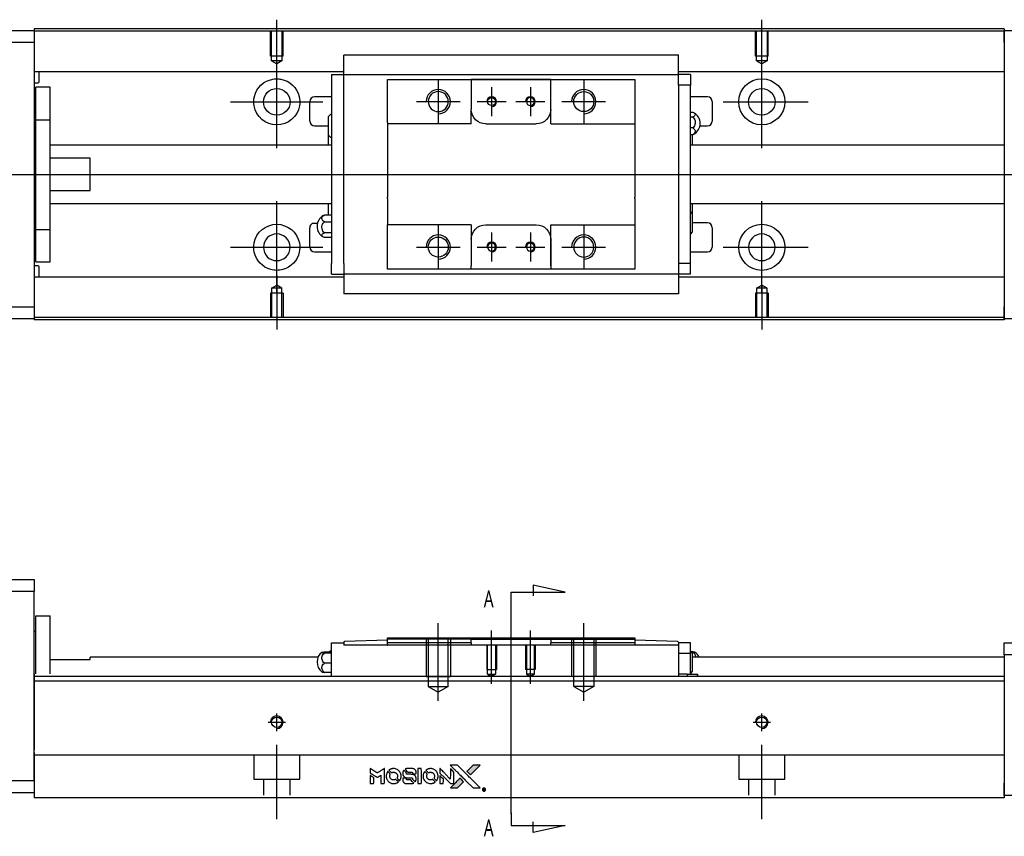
# Model space of a CAD drawing. Header units: millimetres. Extents: x -227 to 3135, y -1502 to 860.
# Tile 12 of 32: x -61 to 142, y -478 to -310. Entities that reach past the tile are written whole.
import ezdxf
from ezdxf.lldxf.tags import DXFTag

# ---------------------------------------------------------------- set-up
doc = ezdxf.new("R2010")
doc.units = ezdxf.units.MM
doc.layers.get('0').update_dxf_attribs({"linetype": 'CONTINUOUS'})
doc.layers.add('2', color=7, linetype='CONTINUOUS')
doc.styles.add('CHN', font='Microsoft JhengHei.ttf')
tags = doc.linetypes.add('DASHED', pattern=[25.72, 12.86, -12.86]).pattern_tags.tags
tags[6:7] = [DXFTag(74, 4), DXFTag(75, 0), DXFTag(340, '0'), DXFTag(46, 0.0), DXFTag(50, 0.0), DXFTag(44, 0.0), DXFTag(45, 0.0)]
tags[4:5] = [DXFTag(74, 4), DXFTag(75, 0), DXFTag(340, '0'), DXFTag(46, 0.0), DXFTag(50, 0.0), DXFTag(44, 0.0), DXFTag(45, 0.0)]

# ---------------------------------------------------------------- blocks, each defined once
blk = doc.blocks.new('MosionX logo(完整正式版)')
h = blk.add_hatch(color=22)
h.dxf.hatch_style = 1
h.paths.add_polyline_path([(-1416, 1831), (-1517, 1831), (-1619, 1831), (-1707, 1742, 0.000288), (-1740, 1709, 0.000479), (-1769, 1680, 0.000013), (-1794, 1654, 0.197177), (-1794, 1654, 0.197497), (-1794, 1653, 0.00004), (-1779, 1638, 0.000834), (-1763, 1622, 0.000506), (-1744, 1603), (-1694, 1552), (-1555, 1692)])
h.paths.add_polyline_path([(-1892, 1355), (-1942, 1405, 0.000476), (-1962, 1424, 0.000789), (-1978, 1441, 0.000035), (-1993, 1455, 0.19758), (-1993, 1456, 0.198396), (-1994, 1455, 0.000019), (-2014, 1435, 0.000582), (-2036, 1413, 0.000351), (-2062, 1387, 0.000108), (-2174, 1275, 0.000692), (-2230, 1218, 0.000077), (-2269, 1179, 0.197527), (-2269, 1178, 0.410181), (-2269, 1177, 0.000493), (-2248, 1177, 0.002424), (-2219, 1177, 0.000529), (-2169, 1177), (-2070, 1177), (-1981, 1266)])
at = {"color": 22}
for points in [[(-4562, 1668), (-4562, 1603), (-4545, 1592, -0.000297), (-4534, 1586, -0.000037), (-4510, 1571, -0.000043), (-4482, 1554, -0.000036), (-4452, 1535, 0.000044), (-4422, 1517, 0.000063), (-4396, 1501, 0.000035), (-4374, 1488, 0.0009), (-4368, 1484), (-4360, 1479), (-4348, 1486, 0.001175), (-4342, 1490, 0.000208), (-4329, 1498, 0.000225), (-4315, 1506, 0.000203), (-4300, 1516, -0.000711), (-4286, 1525, -0.001119), (-4274, 1532, -0.000263), (-4263, 1539, -0.04589), (-4262, 1539, -0.519312), (-4261, 1539, -0.001914), (-4261, 1521, -0.003124), (-4260, 1493, -0.000285), (-4260, 1421), (-4260, 1303), (-4219, 1303, 0.001727), (-4189, 1303, 0.025279), (-4179, 1303, 0.073886), (-4173, 1305, 0.07426), (-4167, 1308, 0.03264), (-4166, 1310, 0.01784), (-4164, 1311, 0.017712), (-4163, 1313, 0.026854), (-4162, 1315), (-4160, 1319), (-4160, 1526), (-4159, 1733), (-4162, 1731, -0.004595), (-4163, 1730, -0.00016), (-4169, 1726, -0.000298), (-4177, 1722, -0.000208), (-4185, 1717, 0.000986), (-4210, 1701, 0.00025), (-4250, 1676, 0.000268), (-4292, 1650, 0.000436), (-4329, 1627, -0.002932), (-4341, 1619, -0.004718), (-4351, 1613, -0.001113), (-4360, 1608, -0.227179), (-4361, 1608, -0.045982), (-4362, 1608, -0.000145), (-4374, 1616, -0.000825), (-4387, 1624, -0.000517), (-4403, 1634, 0.000056), (-4458, 1668, 0.000289), (-4488, 1687, 0.000481), (-4511, 1701, 0.000418), (-4535, 1715), (-4562, 1732)], [(-3917, 1731, 0.024131), (-3935, 1728, 0.022344), (-3954, 1723, 0.021883), (-3972, 1717, 0.020884), (-3990, 1709, 0.010669), (-4000, 1703, 0.010389), (-4011, 1697, 0.010913), (-4020, 1692, 0.022227), (-4026, 1687), (-4029, 1685), (-3996, 1653, 0.002452), (-3984, 1640, 0.003628), (-3972, 1630, 0.001662), (-3963, 1621, 0.070159), (-3960, 1619, 0.047671), (-3958, 1618, 0.018624), (-3956, 1618, 0.017921), (-3953, 1617, 0.018804), (-3950, 1617, 0.018255), (-3946, 1617, 0.041312), (-3943, 1617, 0.037164), (-3939, 1618, 0.012342), (-3935, 1620, -0.015101), (-3924, 1624, -0.035998), (-3916, 1626, -0.033244), (-3907, 1627, -0.011249), (-3894, 1627, -0.004059), (-3883, 1627, -0.019693), (-3877, 1627, -0.027943), (-3872, 1626, -0.014411), (-3866, 1624, -0.033089), (-3851, 1619, -0.033887), (-3838, 1613, -0.034021), (-3825, 1604, -0.033942), (-3814, 1594, -0.02816), (-3804, 1582, -0.035032), (-3796, 1570, -0.035269), (-3790, 1557, -0.029196), (-3785, 1543, -0.037862), (-3782, 1526, -0.043657), (-3782, 1510, -0.043064), (-3784, 1494, -0.035184), (-3790, 1477, 0.033699), (-3792, 1470, 0.052815), (-3793, 1463, 0.059167), (-3793, 1456, 0.058972), (-3791, 1450, 0.059208), (-3788, 1445, 0.021125), (-3783, 1439, 0.008691), (-3773, 1429, 0.000851), (-3749, 1405, 0.001873), (-3736, 1393, 0.013884), (-3730, 1387, 0.022355), (-3726, 1385, 0.341453), (-3725, 1385, 0.073011), (-3722, 1388, 0.004587), (-3714, 1399, 0.00748), (-3707, 1411, 0.016837), (-3702, 1420, 0.028606), (-3692, 1443, 0.031352), (-3685, 1465, 0.031004), (-3681, 1489, 0.0268), (-3680, 1514, 0.026698), (-3681, 1541, 0.03002), (-3686, 1566, 0.030357), (-3693, 1590, 0.028554), (-3703, 1614, 0.062944), (-3732, 1658, 0.062206), (-3772, 1694, 0.062448), (-3819, 1719, 0.064355), (-3870, 1731, 0.017377), (-3880, 1731, 0.008369), (-3893, 1731, 0.008367), (-3907, 1731, 0.01757)], [(-3516, 1731, 0.018538), (-3522, 1730, 0.010695), (-3530, 1729, 0.01068), (-3538, 1727, 0.017678), (-3544, 1725, 0.013849), (-3551, 1722, 0.011814), (-3559, 1719, 0.004513), (-3566, 1716, 0.290035), (-3566, 1715, 0.196418), (-3566, 1714, 0.000124), (-3554, 1702, 0.001477), (-3540, 1688, 0.000898), (-3524, 1671), (-3481, 1629), (-3427, 1628, -0.001471), (-3387, 1628, -0.028714), (-3374, 1627, -0.097073), (-3367, 1625, -0.084199), (-3361, 1620, -0.042698), (-3359, 1616, -0.053912), (-3357, 1612, -0.051004), (-3356, 1608, -0.032967), (-3355, 1602, 0.00807), (-3355, 1600, 0.003023), (-3355, 1596, 0.002994), (-3355, 1592, 0.003629), (-3355, 1588), (-3354, 1579), (-3313, 1579, 0.001618), (-3293, 1579, 0.005206), (-3280, 1579, 0.00535), (-3271, 1579, 0.060675), (-3268, 1580, 0.048484), (-3266, 1581, 0.02389), (-3264, 1582, 0.022812), (-3261, 1584, 0.02462), (-3259, 1586, 0.061781), (-3255, 1591, 0.080179), (-3253, 1596, 0.048561), (-3252, 1604, 0.010021), (-3251, 1619, 0.016602), (-3252, 1638, 0.031409), (-3254, 1653, 0.036474), (-3258, 1666, 0.03439), (-3263, 1679, 0.065928), (-3277, 1699, 0.069066), (-3296, 1715, 0.065697), (-3319, 1725, 0.051559), (-3346, 1731, 0.020904), (-3360, 1731, 0.000451), (-3431, 1731, 0.000419), (-3502, 1732, 0.022759)], [(-3202, 1517), (-3202, 1303), (-3160, 1303), (-3118, 1303), (-3113, 1306, 0.071429), (-3109, 1309, 0.054799), (-3105, 1313, 0.053585), (-3102, 1318, 0.060698), (-3101, 1323, 0.033975), (-3100, 1332, 0.000112), (-3100, 1441, 0.000726), (-3100, 1548, 0.001084), (-3101, 1641), (-3102, 1732), (-3152, 1732), (-3202, 1732)], [(-2860, 1730, 0.023681), (-2878, 1728, 0.022402), (-2896, 1723, 0.021929), (-2914, 1717, 0.020503), (-2931, 1709, 0.013745), (-2941, 1704, 0.009767), (-2952, 1698, 0.009658), (-2962, 1691, 0.027804), (-2968, 1687), (-2971, 1685), (-2939, 1653, 0.002053), (-2924, 1638, 0.006738), (-2914, 1628, 0.007826), (-2907, 1622, 0.063909), (-2903, 1619, 0.061532), (-2897, 1617, 0.068674), (-2891, 1617, 0.052072), (-2885, 1618, 0.019648), (-2875, 1621, -0.018366), (-2864, 1624, -0.0288), (-2854, 1626, -0.029061), (-2844, 1627, -0.019155), (-2832, 1627, -0.053809), (-2807, 1624, -0.058833), (-2784, 1615, -0.058566), (-2764, 1601, -0.052525), (-2746, 1582, -0.044733), (-2737, 1566, -0.040573), (-2729, 1547, -0.041123), (-2725, 1529, -0.04951), (-2725, 1511, -0.017369), (-2725, 1502, -0.024255), (-2727, 1495, -0.023787), (-2729, 1487, -0.015798), (-2732, 1479, 0.010631), (-2734, 1474, 0.033653), (-2735, 1470, 0.037806), (-2736, 1467, 0.016307), (-2736, 1462, 0.068179), (-2734, 1453, 0.095747), (-2731, 1446, 0.033418), (-2722, 1436, 0.002133), (-2695, 1409, 0.001452), (-2680, 1395, 0.012393), (-2673, 1388, 0.020479), (-2668, 1385, 0.344362), (-2667, 1385, 0.074287), (-2663, 1388, 0.005454), (-2656, 1400, 0.008391), (-2649, 1412, 0.017097), (-2643, 1422, 0.027375), (-2635, 1442, 0.02835), (-2628, 1463, 0.027723), (-2624, 1485, 0.023913), (-2623, 1509, 0.027047), (-2623, 1537, 0.031685), (-2627, 1563, 0.032425), (-2634, 1588, 0.031013), (-2644, 1612, 0.037914), (-2661, 1641, 0.040153), (-2682, 1667, 0.039834), (-2707, 1688, 0.036173), (-2736, 1707, 0.040752), (-2765, 1719, 0.035885), (-2796, 1728, 0.035491), (-2828, 1731, 0.037615)], [(-2572, 1669), (-2572, 1604), (-2422, 1453), (-2271, 1303), (-2229, 1303, 0.0008), (-2202, 1303, 0.010795), (-2192, 1303, 0.030495), (-2186, 1304, 0.080372), (-2183, 1305, 0.03816), (-2179, 1308, 0.041799), (-2176, 1310, 0.042486), (-2174, 1314, 0.042078), (-2172, 1317, 0.099276), (-2170, 1322, 0.003302), (-2170, 1343, 0.002586), (-2170, 1380, 0.000204), (-2170, 1477), (-2170, 1633), (-2221, 1683), (-2271, 1733), (-2271, 1583), (-2272, 1433), (-2419, 1582, 0.000253), (-2476, 1639, 0.000412), (-2524, 1687, 0.000041), (-2567, 1730, 0.041338), (-2570, 1732), (-2572, 1734)], [(-2150, 1708, -0.000056), (-2089, 1647, -0.000021), (-2004, 1562, -0.000021), (-1911, 1469, -0.000025), (-1823, 1381), (-1619, 1177), (-1518, 1177), (-1417, 1177), (-1553, 1315, 0.000274), (-1619, 1381, 0.000123), (-1705, 1467, 0.000121), (-1797, 1559, 0.000165), (-1879, 1641), (-2068, 1831), (-2170, 1831), (-2272, 1831)], [(-1707, 1742, 0.000288), (-1740, 1709, 0.000479), (-1769, 1680, 0.000013), (-1794, 1654, 0.197177), (-1794, 1654, 0.197497), (-1794, 1653, 0.00004), (-1779, 1638, 0.000836), (-1763, 1622, 0.000505), (-1744, 1603), (-1694, 1552), (-1555, 1692), (-1416, 1831), (-1517, 1831), (-1619, 1831)], [(-4562, 1417), (-4562, 1303), (-4521, 1303, 0.000842), (-4494, 1303, 0.010591), (-4484, 1303, 0.028995), (-4479, 1303, 0.069543), (-4475, 1305, 0.051063), (-4471, 1307, 0.039932), (-4468, 1310, 0.039414), (-4465, 1314, 0.045845), (-4462, 1318, 0.094811), (-4461, 1322, 0.007124), (-4461, 1333, 0.004713), (-4461, 1352, 0.000534), (-4461, 1395), (-4461, 1469), (-4471, 1475, 0.000828), (-4502, 1494, 0.000879), (-4532, 1513, 0.000048), (-4561, 1530, 0.137596), (-4562, 1531, 0.413028), (-4562, 1530, 0.000016), (-4562, 1497, 0.000623), (-4562, 1460, 0.000374)], [(-4068, 1643, 0.064158), (-4094, 1594, 0.06356), (-4108, 1539, 0.064004), (-4107, 1483, 0.066747), (-4091, 1429, 0.04321), (-4073, 1396, 0.044737), (-4050, 1367, 0.044901), (-4021, 1342, 0.044184), (-3989, 1323, 0.026293), (-3965, 1313, 0.033344), (-3941, 1306, 0.033227), (-3917, 1303, 0.025815), (-3890, 1302, 0.023119), (-3864, 1304, 0.031044), (-3841, 1308, 0.031337), (-3819, 1315, 0.024258), (-3796, 1325, 0.015622), (-3788, 1329, 0.008495), (-3778, 1335, 0.008415), (-3769, 1341, 0.020814), (-3763, 1346), (-3760, 1348), (-3791, 1379, 0.002843), (-3814, 1403, 0.033917), (-3823, 1411, 0.087906), (-3831, 1414, 0.073302), (-3839, 1416, 0.022047), (-3843, 1415, 0.026465), (-3847, 1415, 0.022233), (-3851, 1414, 0.009985), (-3857, 1412, -0.039011), (-3876, 1407, -0.044398), (-3896, 1406, -0.045096), (-3915, 1408, -0.04265), (-3934, 1413, -0.071154), (-3961, 1428, -0.068827), (-3983, 1450, -0.068713), (-3998, 1476, -0.070507), (-4005, 1506, -0.028605), (-4006, 1519, -0.031418), (-4005, 1531, -0.031044), (-4002, 1544, -0.02668), (-3998, 1556, 0.038913), (-3996, 1564, 0.043732), (-3995, 1571, 0.047754), (-3995, 1578, 0.075756), (-3997, 1583, 0.07294), (-3999, 1586, 0.003456), (-4006, 1594, 0.005023), (-4017, 1605, 0.002422), (-4030, 1619, 0.000819), (-4042, 1631, 0.001349), (-4053, 1641, 0.0001), (-4062, 1650, 0.205335), (-4062, 1651, 0.219821), (-4063, 1650, 0.002494), (-4064, 1648, 0.007089), (-4066, 1646, 0.004494)], [(-3615, 1454, 0.065483), (-3620, 1451, 0.053271), (-3625, 1447, 0.052018), (-3628, 1443, 0.0556), (-3631, 1437, 0.036839), (-3632, 1434, 0.026922), (-3632, 1430, 0.016905), (-3633, 1424, 0.004317), (-3633, 1416, 0.016369), (-3632, 1397, 0.029936), (-3630, 1382, 0.03418), (-3627, 1369, 0.031327), (-3621, 1356, 0.046935), (-3612, 1340, 0.054053), (-3600, 1327, 0.053701), (-3585, 1317, 0.045364), (-3568, 1309, 0.032479), (-3552, 1305, 0.03386), (-3537, 1303, 0.013578), (-3512, 1303, 0.001155), (-3450, 1303, 0.000413), (-3396, 1303, 0.005008), (-3375, 1304, 0.013199), (-3364, 1304, 0.033956), (-3355, 1305, 0.013909), (-3347, 1308, 0.010864), (-3337, 1310, 0.010938), (-3329, 1313, 0.028702), (-3323, 1316), (-3318, 1318), (-3362, 1362), (-3405, 1406), (-3455, 1406, -0.001504), (-3477, 1406, -0.00328), (-3493, 1406, -0.001901), (-3506, 1406, -0.061333), (-3510, 1407, -0.063621), (-3514, 1409, -0.048633), (-3518, 1412, -0.046769), (-3522, 1415, -0.047961), (-3525, 1420, -0.02678), (-3526, 1424, -0.050957), (-3527, 1427, -0.029398), (-3528, 1431, -0.00401), (-3528, 1441), (-3529, 1456), (-3569, 1456, 0.001061), (-3593, 1456, 0.009147), (-3604, 1455, 0.020721), (-3611, 1455, 0.051619)], [(-3610, 1675, 0.023289), (-3616, 1665, 0.026845), (-3621, 1655, 0.026047), (-3626, 1644, 0.019751), (-3629, 1631, 0.013249), (-3631, 1624, 0.025169), (-3631, 1618, 0.016532), (-3632, 1611, 0.002937), (-3632, 1598, 0.003317), (-3632, 1586, 0.011808), (-3631, 1578, 0.01777), (-3631, 1572, 0.021476), (-3630, 1567, 0.04325), (-3623, 1544, 0.045753), (-3612, 1523, 0.04649), (-3598, 1505, 0.047672), (-3581, 1490, 0.025315), (-3573, 1485, 0.015208), (-3564, 1480, 0.01512), (-3554, 1476, 0.022488), (-3546, 1473, 0.027857), (-3532, 1469, 0.034138), (-3519, 1467, 0.014286), (-3499, 1467, 0.00124), (-3449, 1467, -0.00103), (-3418, 1467, -0.002552), (-3396, 1466, -0.001594), (-3379, 1466, -0.047676), (-3374, 1466, -0.085307), (-3367, 1463, -0.097789), (-3361, 1457, -0.085947), (-3357, 1450, -0.051339), (-3356, 1440, 0.014634), (-3355, 1436, 0.015028), (-3355, 1433, 0.014927), (-3354, 1430, 0.059415), (-3353, 1429, 0.070595), (-3351, 1425, 0.00028), (-3315, 1389, 0.000111), (-3279, 1352, 0.200239), (-3277, 1352, 0.268906), (-3276, 1352, 0.001866), (-3271, 1361, 0.007532), (-3267, 1370, 0.017818), (-3263, 1376, 0.013256), (-3261, 1383, 0.011636), (-3258, 1391, 0.011528), (-3256, 1399, 0.012303), (-3254, 1407, 0.0423), (-3252, 1419, 0.013657), (-3252, 1437, 0.013857), (-3252, 1455, 0.037428), (-3254, 1468, 0.014927), (-3256, 1477, 0.0122), (-3259, 1486, 0.012518), (-3262, 1494, 0.023062), (-3265, 1501, 0.065961), (-3281, 1525, 0.06055), (-3304, 1545, 0.059676), (-3331, 1559, 0.060497), (-3360, 1567, 0.025683), (-3367, 1567, 0.001528), (-3386, 1567, 0.002124), (-3410, 1568, 0.001173), (-3439, 1568, -0.000809), (-3490, 1568, -0.017164), (-3506, 1568, -0.063931), (-3514, 1570, -0.108429), (-3520, 1573, -0.052941), (-3523, 1577, -0.063675), (-3525, 1582, -0.050562), (-3526, 1587, -0.020337), (-3527, 1595, 0.009897), (-3528, 1599, 0.016482), (-3528, 1603, 0.019019), (-3529, 1606, 0.06043), (-3530, 1608, 0.076267), (-3533, 1613, 0.00054), (-3566, 1646, 0.000307), (-3601, 1680, 0.142594), (-3604, 1681, 0.232419), (-3604, 1681, 0.022995), (-3606, 1680, 0.024627), (-3608, 1678, 0.015407)], [(-3011, 1643, 0.018008), (-3017, 1634, 0.009842), (-3023, 1622, 0.009807), (-3030, 1610, 0.015716), (-3035, 1599, 0.048467), (-3047, 1561, 0.045841), (-3052, 1520, 0.046006), (-3049, 1479, 0.049638), (-3039, 1441, 0.064819), (-3012, 1391, 0.06695), (-2974, 1350, 0.066691), (-2926, 1320, 0.063505), (-2872, 1304, 0.03135), (-2858, 1302, 0.010439), (-2837, 1302, 0.010391), (-2817, 1302, 0.032408), (-2803, 1304, 0.015696), (-2787, 1307, 0.018095), (-2771, 1312, 0.018551), (-2757, 1317, 0.018352), (-2743, 1323, 0.015568), (-2733, 1328, 0.009832), (-2723, 1334, 0.009795), (-2713, 1341, 0.023727), (-2706, 1346), (-2703, 1348), (-2734, 1379, 0.001528), (-2751, 1397, 0.010022), (-2760, 1406, 0.019586), (-2766, 1411, 0.061865), (-2771, 1413, 0.055054), (-2777, 1415, 0.061607), (-2784, 1416, 0.048725), (-2792, 1415, 0.020221), (-2802, 1412, -0.017722), (-2813, 1409, -0.02685), (-2822, 1407, -0.02759), (-2832, 1406, -0.020233), (-2843, 1406, -0.04793), (-2864, 1409, -0.048386), (-2883, 1416, -0.047866), (-2901, 1426, -0.044964), (-2917, 1440, -0.04333), (-2931, 1457, -0.050921), (-2941, 1475, -0.051473), (-2946, 1495, -0.0459), (-2948, 1516, -0.019014), (-2948, 1526, -0.024114), (-2947, 1535, -0.025081), (-2945, 1544, -0.023892), (-2942, 1553, 0.008624), (-2939, 1560, 0.026486), (-2938, 1564, 0.035074), (-2937, 1568, 0.02756), (-2937, 1573, 0.087163), (-2939, 1580, 0.073291), (-2942, 1587, 0.028074), (-2951, 1596, 0.002594), (-2973, 1619), (-3005, 1651)], [(-2572, 1416), (-2572, 1303), (-2530, 1303), (-2488, 1303), (-2483, 1306, 0.03146), (-2480, 1308, 0.026444), (-2478, 1310, 0.026444), (-2476, 1312, 0.031457), (-2475, 1314), (-2472, 1319), (-2471, 1375), (-2471, 1431), (-2521, 1481, 0.000745), (-2540, 1499, 0.001228), (-2556, 1515, 0.000087), (-2571, 1529, 0.195134), (-2571, 1530, 0.412117), (-2572, 1529, 0.000048), (-2572, 1496, 0.00109), (-2572, 1460, 0.000653)], [(-2062, 1387, 0.000108), (-2174, 1275, 0.000692), (-2230, 1218, 0.000077), (-2269, 1179, 0.197527), (-2269, 1178, 0.410182), (-2269, 1177, 0.000493), (-2248, 1177, 0.002424), (-2219, 1177, 0.000529), (-2170, 1177), (-2070, 1177), (-1981, 1266), (-1892, 1355), (-1942, 1405, 0.000476), (-1962, 1424, 0.000789), (-1978, 1441, 0.000035), (-1993, 1455, 0.19758), (-1993, 1456, 0.198396), (-1994, 1455, 0.000019), (-2014, 1435, 0.000582), (-2036, 1413, 0.000351)], [(-1319, 1173, 0.082374), (-1332, 1167, 0.083404), (-1342, 1157, 0.082663), (-1349, 1145, 0.07897), (-1351, 1130, 0.084941), (-1349, 1114, 0.08953), (-1341, 1100, 0.090743), (-1329, 1090, 0.090193), (-1313, 1085, 0.10067), (-1296, 1085, 0.099454), (-1281, 1093, 0.097736), (-1269, 1106, 0.09365), (-1263, 1122, 0.07584), (-1263, 1135, 0.068415), (-1267, 1148, 0.068328), (-1274, 1159, 0.075277), (-1283, 1168, 0.059367), (-1291, 1172, 0.048986), (-1300, 1174, 0.048519), (-1310, 1174, 0.055347)], [(-1325, 1129), (-1325, 1104), (-1322, 1104), (-1319, 1104), (-1319, 1114), (-1319, 1125), (-1313, 1125), (-1306, 1126), (-1302, 1119, -0.003356), (-1300, 1116, -0.002757), (-1298, 1113, -0.002784), (-1296, 1110, -0.007382), (-1295, 1108, 0.019487), (-1294, 1105, 0.098302), (-1293, 1104, 0.116932), (-1291, 1104, 0.032798), (-1289, 1104), (-1285, 1104), (-1288, 1108, 0.005748), (-1289, 1111, 0.002522), (-1291, 1114, 0.002495), (-1293, 1117, 0.00334), (-1295, 1120), (-1299, 1126), (-1296, 1128, 0.066516), (-1292, 1130, 0.085926), (-1290, 1133, 0.082934), (-1289, 1137, 0.05747), (-1289, 1141, 0.023576), (-1289, 1144, 0.043538), (-1289, 1146, 0.050891), (-1290, 1148, 0.049897), (-1291, 1149, 0.067884), (-1295, 1152, 0.077412), (-1298, 1154, 0.049266), (-1304, 1154, 0.012208), (-1313, 1155), (-1325, 1155)], [(-1298, 1147, -0.120545), (-1296, 1144, -0.09136), (-1295, 1141, -0.087576), (-1296, 1137, -0.098026), (-1297, 1134, -0.079907), (-1299, 1133, -0.087697), (-1300, 1132, -0.041371), (-1303, 1132, -0.005557), (-1309, 1132), (-1319, 1131), (-1319, 1140), (-1319, 1149), (-1310, 1149, -0.007471), (-1305, 1149, -0.035301), (-1302, 1148, -0.060486), (-1300, 1148, -0.063546)]]:
    blk.add_lwpolyline(points, format="xyb", close=True, dxfattribs=at)

msp = doc.modelspace()

# ---------------------------------------------------------------- linework, layer by layer
for p, q in [((-7.86, -321), (-7.86, -309.88)), ((92.14, -319), (92.14, -309.88)), ((-7.86, -336.36), (-7.86, -317.31)), ((92.14, -336.36), (92.14, -317.31)), ((25.44, -322.28), (25.44, -331.28)), ((55.44, -322.28), (55.44, -331.28)), ((36.44, -323.78), (36.44, -329.78)), ((44.44, -323.78), (44.44, -329.78)), ((-17.38, -326.83), (1.67, -326.83)), ((20.94, -326.78), (29.94, -326.78)), ((33.44, -326.78), (39.44, -326.78)), ((41.44, -326.78), (47.44, -326.78)), ((50.94, -326.78), (59.94, -326.78)), ((84.19, -326.83), (101.67, -326.83)), ((-121.86, -341.78), (16.57, -341.78)), ((16.57, -341.78), (158.14, -341.78)), ((-7.86, -366.36), (-7.86, -347.31)), ((92.14, -366.36), (92.14, -347.31)), ((-0.48, -351.87), (0.52, -351.87)), ((25.44, -352.28), (25.44, -361.28)), ((55.44, -352.28), (55.44, -361.28)), ((36.44, -353.78), (36.44, -359.78)), ((44.44, -353.78), (44.44, -359.78)), ((-17.38, -356.83), (1.67, -356.83)), ((20.94, -356.78), (29.94, -356.78)), ((33.44, -356.78), (39.44, -356.78)), ((41.44, -356.78), (47.44, -356.78)), ((50.94, -356.78), (59.94, -356.78)), ((84.19, -356.83), (101.67, -356.83)), ((-7.86, -362.66), (-7.86, -373.78)), ((92.14, -364.66), (92.14, -373.78))]:
    msp.add_line(p, q)
at = {"linetype": 'Continuous'}
for p, q in [((-116.86, -312.08), (-57.86, -312.08)), ((24.28, -311.78), (-57.86, -311.78)), ((-57.86, -311.78), (-57.86, -312.08)), ((-57.86, -312.08), (-57.86, -314.58)), ((24.15, -312.28), (-57.86, -312.28)), ((142.14, -312.28), (24.15, -312.28)), ((142.14, -311.78), (24.28, -311.78)), ((142.14, -311.78), (142.14, -312.08)), ((142.14, -314.58), (142.14, -312.08)), ((142.14, -312.08), (153.14, -312.08)), ((-57.86, -314.58), (-116.86, -314.58)), ((-57.86, -314.58), (-57.86, -369.08)), ((142.14, -314.58), (142.14, -369.08)), ((5.94, -317.3), (5.94, -317.17)), ((5.94, -317.17), (5.94, -317.17)), ((74.94, -317.17), (5.94, -317.17)), ((5.94, -320.88), (5.94, -317.3)), ((74.94, -317.17), (74.94, -317.12)), ((74.94, -317.3), (74.94, -317.17)), ((74.94, -320.88), (74.94, -317.3)), ((5.94, -320.61), (-57.86, -320.61)), ((-56.86, -322.69), (-56.86, -320.61)), ((142.14, -320.61), (74.94, -320.61)), ((3.44, -321.21), (3.44, -323.41)), ((3.44, -321.21), (5.94, -321.21)), ((5.94, -321.21), (5.94, -320.88)), ((5.94, -322.21), (5.94, -321.21)), ((5.94, -321.21), (74.94, -321.21)), ((5.94, -323.41), (5.94, -322.21)), ((14.94, -323.21), (14.94, -322.21)), ((32.24, -322.21), (32.24, -322.91)), ((48.64, -322.21), (32.24, -322.21)), ((32.33, -322.21), (48.55, -322.21)), ((48.64, -322.91), (48.64, -322.21)), ((65.94, -322.21), (65.94, -323.21)), ((74.94, -321.21), (74.94, -320.88)), ((77.44, -321.21), (74.94, -321.21)), ((74.94, -322.21), (74.94, -321.21)), ((74.94, -323.41), (74.94, -322.21)), ((77.44, -321.21), (77.44, -323.41)), ((-57.86, -322.89), (-57.06, -322.89)), ((-54.56, -323.83), (-57.56, -323.83)), ((-54.56, -323.83), (-57.56, -323.83)), ((-57.56, -330.52), (-57.56, -323.83)), ((-57.56, -330.52), (-57.56, -323.83)), ((-54.56, -330.52), (-54.56, -323.83)), ((-54.56, -330.52), (-54.56, -323.83)), ((3.44, -323.41), (3.44, -360.15)), ((5.94, -323.89), (5.94, -323.41)), ((5.94, -323.89), (5.94, -323.45)), ((5.94, -359.67), (5.94, -323.89)), ((14.94, -331.08), (14.94, -323.21)), ((32.24, -322.91), (32.24, -328.38)), ((48.64, -331.38), (48.64, -322.91)), ((48.64, -328.38), (48.64, -322.91)), ((65.94, -323.21), (65.94, -331.08)), ((77.44, -323.41), (74.94, -323.41)), ((74.94, -323.41), (74.94, -323.89)), ((74.94, -323.45), (74.94, -323.89)), ((74.94, -323.89), (74.94, -359.67)), ((77.44, -360.15), (77.44, -323.41)), ((-1.06, -330.78), (-1.06, -326.78)), ((3.44, -325.78), (-0.06, -325.78)), ((80.94, -325.78), (77.44, -325.78)), ((81.94, -326.78), (81.94, -330.78)), ((32.24, -331.38), (32.24, -328.38)), ((-57.56, -353.14), (-57.56, -330.52)), ((-57.56, -330.52), (-54.56, -330.52)), ((-57.56, -353.14), (-57.56, -330.52)), ((-54.56, -353.14), (-54.56, -330.52)), ((-54.56, -353.14), (-54.56, -330.52)), ((2.79, -333.7), (2.79, -329.85)), ((77.44, -328.98), (77.9, -328.98)), ((77.44, -329.93), (77.9, -329.93)), ((-57.56, -331.08), (-57.86, -331.08)), ((-57.56, -331.08), (-57.86, -331.08)), ((-0.06, -331.78), (2.79, -331.78)), ((14.94, -331.08), (14.94, -336.78)), ((35.24, -331.38), (45.64, -331.38)), ((48.64, -331.38), (65.94, -331.38)), ((65.94, -331.08), (65.94, -336.78)), ((77.9, -332.22), (77.44, -332.22)), ((79.39, -331.78), (80.94, -331.78)), ((2.79, -335.78), (2.79, -333.7)), ((77.44, -333.58), (77.9, -333.58)), ((77.79, -333.58), (77.79, -335.78)), ((3.44, -335.78), (-54.56, -335.78)), ((14.94, -336.78), (14.94, -337.08)), ((65.94, -336.78), (65.94, -337.08)), ((142.14, -335.78), (77.44, -335.78)), ((-46.36, -338.46), (-54.56, -338.46)), ((-46.36, -345.1), (-46.36, -338.46)), ((14.94, -337.08), (14.94, -346.48)), ((65.94, -337.08), (65.94, -346.48)), ((-54.56, -345.1), (-46.36, -345.1)), ((14.94, -346.78), (14.94, -346.48)), ((14.94, -346.78), (14.94, -352.18)), ((65.94, -346.78), (65.94, -346.48)), ((65.94, -346.78), (65.94, -352.18)), ((-54.56, -347.78), (3.44, -347.78)), ((2.79, -350.21), (2.79, -347.78)), ((77.44, -347.78), (142.14, -347.78)), ((77.79, -347.78), (77.79, -349.86)), ((3.44, -350.21), (1.98, -350.21)), ((77.79, -349.86), (77.79, -353.71)), ((-57.86, -352.58), (-57.56, -352.58)), ((-57.86, -352.58), (-57.56, -352.58)), ((-57.56, -353.14), (-54.56, -353.14)), ((-57.56, -359.83), (-57.56, -353.14)), ((-57.56, -359.83), (-57.56, -353.14)), ((-54.56, -359.83), (-54.56, -353.14)), ((-54.56, -359.83), (-54.56, -353.14)), ((-1.06, -356.78), (-1.06, -352.78)), ((1.98, -351.56), (3.44, -351.56)), ((14.94, -352.48), (14.94, -352.18)), ((32.24, -352.18), (14.94, -352.18)), ((14.94, -360.35), (14.94, -352.48)), ((32.24, -352.18), (32.24, -355.18)), ((35.24, -352.18), (45.64, -352.18)), ((48.64, -360.65), (48.64, -352.18)), ((65.94, -352.18), (65.94, -360.35)), ((80.94, -351.78), (77.79, -351.78)), ((81.94, -352.78), (81.94, -356.78)), ((3.44, -353.86), (1.98, -353.86)), ((3.44, -354.8), (1.98, -354.8)), ((32.24, -355.18), (32.24, -360.65)), ((48.64, -355.18), (48.64, -360.65)), ((-0.06, -357.78), (3.44, -357.78)), ((77.44, -357.78), (80.94, -357.78)), ((-57.06, -360.67), (-57.86, -360.67)), ((-57.56, -359.83), (-54.56, -359.83)), ((-57.56, -359.83), (-54.56, -359.83)), ((-56.86, -362.96), (-56.86, -360.87)), ((3.44, -362.35), (3.44, -360.15)), ((5.94, -360.11), (5.94, -359.67)), ((5.94, -360.15), (5.94, -359.67)), ((5.94, -360.15), (5.94, -361.35)), ((14.94, -361.35), (14.94, -360.35)), ((32.24, -361.35), (32.24, -360.65)), ((48.64, -360.65), (48.64, -361.35)), ((65.94, -360.35), (65.94, -361.35)), ((74.94, -359.67), (74.94, -360.15)), ((74.94, -359.67), (74.94, -360.11)), ((74.94, -360.15), (74.94, -361.35)), ((77.44, -360.15), (74.94, -360.15)), ((77.44, -362.35), (77.44, -360.15)), ((5.94, -362.96), (-57.86, -362.96)), ((3.44, -362.35), (5.94, -362.35)), ((5.94, -361.35), (5.94, -362.35)), ((74.94, -362.35), (5.94, -362.35)), ((5.94, -362.35), (5.94, -366.26)), ((48.64, -361.35), (32.24, -361.35)), ((48.55, -361.35), (32.33, -361.35)), ((65.94, -361.35), (57.29, -361.35)), ((74.94, -361.35), (74.94, -362.35)), ((74.94, -362.35), (74.94, -362.68)), ((77.44, -362.35), (74.94, -362.35)), ((74.94, -362.68), (74.94, -366.26)), ((142.14, -362.96), (74.94, -362.96)), ((5.94, -366.26), (5.94, -366.39)), ((5.94, -366.39), (5.94, -366.44)), ((5.94, -366.39), (74.94, -366.39)), ((74.94, -366.26), (74.94, -366.39)), ((74.94, -366.39), (74.94, -366.44)), ((-116.86, -369.08), (-57.86, -369.08)), ((-57.86, -369.08), (-57.86, -371.58)), ((142.14, -371.58), (142.14, -369.08)), ((9.02, -371.28), (-57.86, -371.28)), ((142.14, -371.28), (9.02, -371.28)), ((-57.86, -371.58), (-116.86, -371.58)), ((-57.86, -371.58), (-57.86, -371.78)), ((8.9, -371.78), (-57.86, -371.78)), ((142.14, -371.78), (8.9, -371.78)), ((142.14, -371.58), (142.14, -371.78)), ((153.14, -371.58), (142.14, -371.58))]:
    msp.add_line(p, q, dxfattribs=at)
at = {"linetype": 'DASHED'}
for p, q in [((-57.86, -312.08), (-57.86, -312.28)), ((-57.86, -312.28), (-57.86, -313.28)), ((142.14, -312.08), (142.14, -312.28)), ((142.14, -312.28), (142.14, -313.28)), ((-57.86, -313.28), (-57.86, -319.61)), ((142.14, -313.28), (142.14, -319.61)), ((-57.86, -319.61), (-57.86, -320.61)), ((-57.86, -320.61), (-57.86, -322.15)), ((142.14, -319.61), (142.14, -320.61)), ((142.14, -320.61), (142.14, -322.15)), ((-57.86, -322.15), (-57.86, -325.71)), ((5.94, -321.31), (5.94, -321.31)), ((74.94, -321.31), (74.94, -321.31)), ((142.14, -322.15), (142.14, -325.71)), ((-57.86, -325.71), (-57.86, -327.63)), ((142.14, -325.71), (142.14, -327.63)), ((-57.86, -327.63), (-57.86, -355.94)), ((142.14, -327.63), (142.14, -331.33)), ((142.14, -352.33), (142.14, -355.94)), ((-57.86, -355.94), (-57.86, -357.85)), ((142.14, -355.94), (142.14, -357.85)), ((-57.86, -357.85), (-57.86, -361.41)), ((142.14, -357.85), (142.14, -361.41)), ((-57.86, -361.41), (-57.86, -362.96)), ((-57.86, -362.96), (-57.86, -363.96)), ((74.94, -362.25), (74.94, -362.25)), ((142.14, -361.41), (142.14, -362.96)), ((142.14, -362.96), (142.14, -363.96)), ((-57.86, -363.96), (-57.86, -370.28)), ((142.14, -363.96), (142.14, -370.28)), ((-57.86, -370.28), (-57.86, -371.28)), ((-57.86, -371.28), (-57.86, -371.58)), ((142.14, -370.28), (142.14, -371.28)), ((142.14, -371.28), (142.14, -371.58))]:
    msp.add_line(p, q, dxfattribs=at)
at = {"linetype": 'DASHED', "ltscale": 0.1}
for p, q in [((-9.16, -317.38), (-9.16, -312.38)), ((-8.93, -318.38), (-8.93, -312.38)), ((-6.78, -312.38), (-6.78, -318.38)), ((-6.56, -317.38), (-6.56, -312.38)), ((90.84, -317.38), (90.84, -312.38)), ((91.07, -318.38), (91.07, -312.38)), ((93.22, -312.38), (93.22, -318.38)), ((93.44, -317.38), (93.44, -312.38)), ((-6.56, -317.38), (-9.16, -317.38)), ((-6.78, -318.38), (-8.93, -318.38)), ((-8.93, -318.38), (-7.86, -319)), ((-6.78, -318.38), (-7.86, -319)), ((93.44, -317.38), (90.84, -317.38)), ((93.22, -318.38), (91.07, -318.38)), ((91.07, -318.38), (92.14, -319)), ((93.22, -318.38), (92.14, -319)), ((-8.93, -365.28), (-7.86, -364.66)), ((-8.93, -365.28), (-8.93, -371.28)), ((-6.78, -365.28), (-8.93, -365.28)), ((-6.78, -365.28), (-7.86, -364.66)), ((-6.78, -371.28), (-6.78, -365.28)), ((91.07, -365.28), (92.14, -364.66)), ((91.07, -365.28), (91.07, -371.28)), ((93.22, -365.28), (91.07, -365.28)), ((93.22, -365.28), (92.14, -364.66)), ((93.22, -371.28), (93.22, -365.28)), ((-6.56, -366.28), (-9.16, -366.28)), ((-9.16, -366.28), (-9.16, -371.28)), ((-6.56, -366.28), (-6.56, -371.28)), ((93.44, -366.28), (90.84, -366.28)), ((90.84, -366.28), (90.84, -371.28)), ((93.44, -366.28), (93.44, -371.28))]:
    msp.add_line(p, q, dxfattribs=at)
at = {"linetype": 'Continuous'}
for centre, radius in [((92.14, -326.83), 4.75), ((-7.86, -326.83), 2.75), ((55.44, -326.78), 2.07), ((92.14, -326.83), 2.75), ((36.44, -326.78), 0.825), ((92.14, -356.83), 4.75), ((25.44, -356.78), 2.07)]:
    msp.add_circle(centre, radius, dxfattribs=at)
at = {"linetype": 'Continuous', "extrusion": (0, 0, -1)}
for centre, radius in [((-25.44, -326.78), 2.07), ((-44.44, -326.78), 0.825), ((7.86, -356.83), 2.75), ((-55.44, -356.78), 2.07), ((-92.14, -356.83), 2.75), ((-36.44, -356.78), 0.825), ((-44.44, -356.78), 0.825)]:
    msp.add_circle(centre, radius, dxfattribs=at)
at = {"linetype": 'Continuous'}
for centre, radius, start, end in [((-57.06, -322.69), 0.2, 270, 0), ((-0.06, -326.78), 1, 90, 180), ((80.94, -326.78), 1, 0, 90), ((-0.06, -330.78), 1, 180, 270), ((4.93, -331.73), 2.85, 121.5132, 138.6569), ((76.94, -331.28), 2.5, 0, 61.7734), ((80.94, -330.78), 1, 270, 0), ((76.94, -331.28), 2.5, 298.2701, 0), ((4.93, -331.82), 2.85, 221.3431, 238.4868), ((2.94, -352.5), 2.5, 118.2701, 180), ((75.65, -351.74), 2.85, 41.3431, 51.1006), ((-0.06, -352.78), 1, 114.7486, 180), ((2.94, -352.5), 2.5, 180, 241.7734), ((80.94, -352.78), 1, 0, 90), ((75.65, -351.83), 2.85, 308.8994, 318.6569), ((-0.06, -356.78), 1, 180, 270), ((80.94, -356.78), 1, 270, 0), ((-57.06, -360.87), 0.2, 0, 90)]:
    msp.add_arc(centre, radius, start, end, dxfattribs=at)
at = {"linetype": 'Continuous', "extrusion": (0, 0, -1)}
for centre, radius, start, end in [((7.86, -326.83), 4.75, 13.6191, 80.1049), ((7.86, -326.83), 4.75, 99.8951, 166.3809), ((7.86, -326.83), 4.75, 189.6765, 350.3235), ((-35.24, -328.38), 3, 270, 359.96), ((-45.64, -328.38), 3, 180, 270), ((7.86, -356.83), 4.75, 10.8558, 169.1442), ((-35.24, -355.18), 3, 0, 90), ((-45.64, -355.18), 3, 90, 180), ((7.86, -356.83), 4.75, 285.2319, 347.572), ((7.86, -356.83), 4.75, 192.428, 254.7681)]:
    msp.add_arc(centre, radius, start, end, dxfattribs=at)
for centre, radius in [((25.44, -326.78), 2.5), ((55.44, -326.78), 2.5), ((36.44, -326.78), 1), ((44.44, -326.78), 1), ((25.44, -356.78), 2.5), ((55.44, -356.78), 2.5), ((36.44, -356.78), 1), ((44.44, -356.78), 1)]:
    msp.add_arc(centre, radius, 270, 180)
at = {"linetype": 'Continuous'}
for points, knots in [([(-8.67, -322.15), (-8.26, -322.08), (-7.83, -322.06), (-7.29, -322.11), (-7.16, -322.13), (-7.04, -322.15)], [0, 0, 0, 0, 0.772987, 0.772987, 1, 1, 1, 1]), ([(77.9, -328.98), (78.03, -329.03), (78.14, -329.08), (78.31, -329.2), (78.37, -329.26), (78.44, -329.4), (78.45, -329.47), (78.4, -329.6), (78.35, -329.67), (78.2, -329.79), (78.1, -329.85), (77.95, -329.91), (77.92, -329.92), (77.9, -329.93)], [0, 0, 0, 0, 0.192078, 0.192078, 0.384156, 0.384156, 0.576234, 0.576234, 0.768312, 0.768312, 0.960389, 0.960389, 1, 1, 1, 1]), ([(77.9, -329.93), (78.03, -330.03), (78.14, -330.16), (78.31, -330.45), (78.37, -330.61), (78.44, -330.94), (78.45, -331.11), (78.4, -331.44), (78.35, -331.6), (78.2, -331.9), (78.1, -332.04), (77.95, -332.18), (77.92, -332.2), (77.9, -332.22)], [0, 0, 0, 0, 0.192078, 0.192078, 0.384156, 0.384156, 0.576234, 0.576234, 0.768312, 0.768312, 0.960389, 0.960389, 1, 1, 1, 1]), ([(77.9, -332.22), (78.03, -332.29), (78.14, -332.36), (78.31, -332.53), (78.37, -332.63), (78.44, -332.82), (78.45, -332.92), (78.4, -333.12), (78.35, -333.21), (78.2, -333.39), (78.1, -333.47), (77.95, -333.55), (77.92, -333.56), (77.9, -333.58)], [0, 0, 0, 0, 0.192078, 0.192078, 0.384156, 0.384156, 0.576234, 0.576234, 0.768312, 0.768312, 0.960389, 0.960389, 1, 1, 1, 1]), ([(1.98, -351.56), (1.85, -351.5), (1.74, -351.42), (1.57, -351.25), (1.5, -351.16), (1.44, -350.97), (1.43, -350.87), (1.48, -350.67), (1.53, -350.57), (1.68, -350.4), (1.78, -350.32), (1.93, -350.23), (1.95, -350.22), (1.98, -350.21)], [0, 0, 0, 0, 0.192078, 0.192078, 0.384156, 0.384156, 0.576234, 0.576234, 0.768312, 0.768312, 0.960389, 0.960389, 1, 1, 1, 1]), ([(1.98, -353.86), (1.85, -353.75), (1.74, -353.62), (1.57, -353.34), (1.5, -353.18), (1.44, -352.85), (1.43, -352.68), (1.48, -352.35), (1.53, -352.18), (1.68, -351.89), (1.78, -351.75), (1.93, -351.61), (1.95, -351.58), (1.98, -351.56)], [0, 0, 0, 0, 0.192078, 0.192078, 0.384156, 0.384156, 0.576234, 0.576234, 0.768312, 0.768312, 0.960389, 0.960389, 1, 1, 1, 1]), ([(1.98, -354.8), (1.85, -354.76), (1.74, -354.7), (1.57, -354.59), (1.5, -354.52), (1.44, -354.39), (1.43, -354.32), (1.48, -354.18), (1.53, -354.11), (1.68, -353.99), (1.78, -353.94), (1.93, -353.88), (1.95, -353.87), (1.98, -353.86)], [0, 0, 0, 0, 0.192078, 0.192078, 0.384156, 0.384156, 0.576234, 0.576234, 0.768312, 0.768312, 0.960389, 0.960389, 1, 1, 1, 1]), ([(-6.61, -361.41), (-7.01, -361.52), (-7.44, -361.58), (-8.28, -361.58), (-8.7, -361.52), (-9.11, -361.41)], [0, 0, 0, 0, 0.500461, 0.500461, 1, 1, 1, 1])]:
    msp.add_open_spline(points, degree=3, knots=knots, dxfattribs=at)
for points, degree in [([(14.94, -322.21), (32.24, -322.21)], 1), ([(48.64, -322.21), (65.94, -322.21)], 1), ([(-12.54, -327.63), (-12.65, -326.97), (-12.62, -326.31), (-12.47, -325.71)], 3), ([(-3.24, -325.71), (-3.1, -326.31), (-3.06, -326.98), (-3.18, -327.63)], 3), ([(32.24, -331.38), (14.94, -331.38)], 1), ([(77.9, -333.58), (77.98, -333.55), (78.06, -333.51), (78.13, -333.48)], 3), ([(1.98, -350.21), (1.9, -350.24), (1.82, -350.27), (1.75, -350.31)], 3), ([(48.64, -352.18), (65.94, -352.18)], 1), ([(-12.5, -357.85), (-12.63, -357.25), (-12.65, -356.58), (-12.52, -355.94)], 3), ([(-3.19, -355.94), (-3.07, -356.59), (-3.09, -357.26), (-3.22, -357.85)], 3), ([(32.24, -361.35), (14.94, -361.35)], 1), ([(65.94, -361.35), (48.64, -361.35)], 1)]:
    msp.add_open_spline(points, degree=degree, dxfattribs=at)
msp.add_rational_spline([(32.24, -328.38), (32.24, -328.38), (32.24, -328.38)], [0.500000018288, 0.499999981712, 0.500000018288], degree=2, dxfattribs=at)
at = {"layer": '2', "linetype": 'Continuous'}
for p, q in [((-116.86, -425.34), (-57.86, -425.34)), ((-57.86, -425.34), (-57.86, -427.84)), ((-57.86, -427.84), (-116.86, -427.84)), ((-57.86, -466.84), (-57.86, -427.84)), ((-57.56, -432.84), (-54.56, -432.84)), ((-57.56, -444.8), (-57.56, -432.84)), ((-57.56, -432.84), (-54.56, -432.84)), ((-57.56, -444.8), (-57.56, -432.84)), ((-54.56, -444.8), (-54.56, -432.84)), ((-54.56, -444.8), (-54.56, -432.84)), ((-57.56, -436.09), (-57.86, -436.09)), ((-57.56, -436.09), (-57.86, -436.09)), ((3.44, -438.39), (5.94, -438.39)), ((3.44, -440.59), (3.44, -438.39)), ((5.94, -438.39), (5.94, -438.32)), ((5.94, -438.39), (5.94, -438.89)), ((14.94, -437.89), (6.14, -438.12)), ((14.94, -437.39), (31.94, -437.39)), ((14.94, -438.39), (14.94, -437.39)), ((14.94, -438.89), (14.94, -438.39)), ((32.24, -437.69), (31.94, -437.39)), ((31.94, -437.39), (48.94, -437.39)), ((32.24, -437.69), (35.24, -437.69)), ((32.24, -438.39), (32.24, -437.69)), ((32.24, -438.39), (32.24, -438.89)), ((35.24, -437.69), (45.64, -437.69)), ((45.64, -437.69), (48.64, -437.69)), ((48.94, -437.39), (48.64, -437.69)), ((48.64, -437.69), (48.64, -438.39)), ((48.64, -438.89), (48.64, -438.39)), ((48.94, -437.39), (65.94, -437.39)), ((65.94, -437.39), (65.94, -438.39)), ((74.75, -438.12), (65.94, -437.89)), ((65.94, -438.39), (65.94, -438.89)), ((74.94, -438.32), (74.94, -438.39)), ((74.94, -438.39), (74.94, -438.89)), ((77.44, -438.39), (74.94, -438.39)), ((77.44, -440.59), (77.44, -438.39)), ((142.14, -438.4), (153.14, -438.4)), ((142.14, -440.9), (142.14, -438.4)), ((1.99, -440.28), (3.44, -440.28)), ((74.94, -438.89), (5.94, -438.89)), ((14.88, -438.89), (14.94, -438.89)), ((65.94, -438.89), (66, -438.89)), ((74.94, -438.89), (74.94, -445.35)), ((77.9, -440.28), (77.62, -440.28)), ((77.79, -440.47), (77.79, -442.39)), ((-54.56, -441.84), (-46.36, -441.84)), ((0.65, -441.39), (-46.36, -441.39)), ((-46.36, -441.84), (-46.36, -441.39)), ((3.44, -440.52), (1.99, -440.52)), ((3.44, -443.89), (3.44, -440.59)), ((77.44, -440.59), (74.94, -440.59)), ((77.44, -443.89), (77.44, -440.59)), ((142.14, -441.39), (77.79, -441.39)), ((77.79, -442.39), (77.79, -444.32)), ((153.14, -440.9), (142.14, -440.9)), ((142.14, -440.9), (142.14, -467.39)), ((3.44, -442.63), (1.99, -442.63)), ((3.44, -444.5), (1.99, -444.5)), ((3.44, -445.35), (3.44, -443.89)), ((77.44, -444.89), (77.44, -443.89)), ((41.39, -445.35), (-57.86, -445.35)), ((142.14, -446.35), (-57.86, -446.35)), ((142.14, -445.35), (41.39, -445.35)), ((76.79, -444.89), (74.94, -444.89)), ((76.79, -444.89), (78.83, -444.89)), ((76.79, -444.89), (76.79, -445.35)), ((78.83, -444.89), (78.94, -444.89)), ((78.83, -444.89), (78.83, -445.35)), ((78.94, -445.35), (78.94, -444.89)), ((142.14, -446.35), (142.14, -461.05)), ((-57.86, -461), (-57.86, -467.8)), ((37.24, -461.55), (-57.86, -461.55)), ((142.14, -461.55), (37.24, -461.55)), ((142.14, -461.05), (142.14, -461.55)), ((142.14, -461.55), (142.14, -468.35)), ((-72.86, -466.84), (-57.86, -466.84)), ((-57.86, -467.8), (-57.86, -470.35)), ((142.14, -469.89), (142.14, -467.39)), ((142.14, -468.35), (142.14, -470.35)), ((-57.86, -469.34), (-72.86, -469.34)), ((34.98, -470.35), (-57.86, -470.35)), ((142.14, -470.35), (34.98, -470.35)), ((153.14, -469.89), (142.14, -469.89))]:
    msp.add_line(p, q, dxfattribs=at)
at = {"layer": '2'}
for p, q in [((40.44, -427.96), (51.59, -427.96)), ((40.44, -430.59), (40.44, -427.96)), ((51.59, -427.96), (45, -426.52)), ((45, -426.52), (45, -428.75)), ((40.44, -473.71), (40.44, -430.59)), ((25.44, -450.39), (25.44, -434.39)), ((55.44, -450.39), (55.44, -434.39)), ((36.44, -446.89), (36.44, -435.89)), ((44.44, -446.89), (44.44, -435.89)), ((40.44, -473.46), (40.44, -476.1)), ((40.44, -476.1), (51.59, -476.1)), ((45, -477.53), (45, -475.3)), ((51.59, -476.1), (45, -477.53))]:
    msp.add_line(p, q, dxfattribs=at)
at = {"layer": '2', "linetype": 'DASHED'}
for p, q in [((3.44, -438.39), (3.44, -438.39)), ((5.94, -438.39), (5.94, -438.39)), ((48.64, -437.69), (48.64, -437.69)), ((74.94, -438.39), (74.94, -438.39)), ((77.44, -438.39), (77.44, -438.39)), ((5.94, -438.49), (5.94, -438.49)), ((32.24, -438.89), (32.24, -438.89)), ((32.24, -438.89), (32.24, -438.89)), ((48.64, -438.89), (48.64, -438.89)), ((74.94, -438.49), (74.94, -438.49)), ((-57.86, -444.8), (-57.86, -445.8)), ((-57.86, -445.8), (-57.86, -460.5)), ((142.14, -445.35), (142.14, -446.35)), ((-57.86, -466.84), (-57.86, -469.34))]:
    msp.add_line(p, q, dxfattribs=at)
at = {"layer": '2', "linetype": 'DASHED', "ltscale": 0.1}
for p, q in [((32.24, -437.69), (14.94, -437.69)), ((22.94, -437.39), (22.94, -445.39)), ((23.38, -437.39), (23.38, -447.39)), ((27.51, -447.39), (27.51, -437.39)), ((27.94, -437.39), (27.94, -445.39)), ((52.94, -437.39), (52.94, -445.39)), ((53.38, -447.39), (53.38, -437.39)), ((57.51, -437.39), (57.51, -447.39)), ((57.94, -437.39), (57.94, -445.39)), ((35.44, -438.89), (35.44, -443.89)), ((35.62, -444.89), (35.62, -438.89)), ((37.27, -438.89), (37.27, -444.89)), ((37.44, -438.89), (37.44, -443.89)), ((43.44, -438.89), (43.44, -443.89)), ((43.62, -438.89), (43.62, -444.89)), ((45.27, -444.89), (45.27, -438.89)), ((45.44, -438.89), (45.44, -443.89)), ((35.44, -443.89), (37.44, -443.89)), ((45.44, -443.89), (43.44, -443.89)), ((22.94, -445.39), (27.94, -445.39)), ((24.97, -445.39), (25.44, -445.39)), ((35.62, -444.89), (37.27, -444.89)), ((35.62, -444.89), (36.44, -445.37)), ((37.27, -444.89), (36.44, -445.37)), ((45.27, -444.89), (43.62, -444.89)), ((43.62, -444.89), (44.44, -445.37)), ((45.27, -444.89), (44.44, -445.37)), ((57.94, -445.39), (52.94, -445.39)), ((23.38, -447.39), (27.51, -447.39)), ((23.38, -447.39), (25.44, -448.59)), ((27.51, -447.39), (25.44, -448.59)), ((57.51, -447.39), (53.38, -447.39)), ((53.38, -447.39), (55.44, -448.59)), ((57.51, -447.39), (55.44, -448.59)), ((-12.61, -461.55), (-12.61, -466.5)), ((-3.11, -466.5), (-3.11, -461.55)), ((87.39, -461.55), (87.39, -466.5)), ((96.89, -466.5), (96.89, -461.55)), ((-12.61, -466.5), (-3.11, -466.5)), ((-10.61, -466.5), (-10.61, -469.8)), ((-5.11, -469.8), (-5.11, -466.5)), ((87.39, -466.5), (96.89, -466.5)), ((89.39, -466.5), (89.39, -469.8)), ((94.89, -469.8), (94.89, -466.5))]:
    msp.add_line(p, q, dxfattribs=at)
at = {"layer": '2', "ltscale": 0.5}
for p, q in [((-7.86, -456.66), (-7.86, -453)), ((92.14, -456.66), (92.14, -453)), ((-9.66, -454.8), (-6.06, -454.8)), ((90.34, -454.8), (93.94, -454.8)), ((-7.86, -474.8), (-7.86, -459.44)), ((92.14, -474.8), (92.14, -459.44))]:
    msp.add_line(p, q, dxfattribs=at)
at = {"layer": '2', "linetype": 'Continuous'}
for centre in [(-7.86, -454.8), (92.14, -454.8)]:
    msp.add_circle(centre, 1.07, dxfattribs=at)
for centre, radius, start, end in [((6.14, -438.32), 0.2, 91.5, 180), ((74.74, -438.32), 0.2, 0, 88.5), ((2.94, -442.39), 2.5, 126.4021, 180), ((4.93, -442.35), 2.85, 121.5132, 133.5232), ((75.65, -442.35), 2.85, 41.3431, 51.1006), ((76.94, -442.39), 2.5, 23.5613, 53.5675), ((2.94, -442.39), 2.5, 180, 233.5675), ((75.65, -442.44), 2.85, 308.8994, 318.6569)]:
    msp.add_arc(centre, radius, start, end, dxfattribs=at)
at = {"layer": '2'}
for centre in [(-7.86, -454.8), (92.14, -454.8)]:
    msp.add_arc(centre, 1.3, 270, 180, dxfattribs=at)
at = {"layer": '2', "linetype": 'Continuous'}
for points in [[(32.24, -438.39), (14.94, -438.39)], [(65.94, -438.39), (48.64, -438.39)]]:
    msp.add_open_spline(points, degree=1, dxfattribs=at)
at = {"layer": '2', "linetype": 'DASHED', "ltscale": 0.1}
msp.add_open_spline([(48.64, -437.69), (65.94, -437.69)], degree=1, dxfattribs=at)
at = {"layer": '2', "linetype": 'Continuous'}
for points, knots in [([(1.99, -440.52), (1.86, -440.51), (1.74, -440.5), (1.57, -440.47), (1.51, -440.45), (1.44, -440.42), (1.43, -440.4), (1.48, -440.37), (1.53, -440.35), (1.68, -440.32), (1.79, -440.3), (1.93, -440.29), (1.96, -440.29), (1.99, -440.28)], [0, 0, 0, 0, 0.192078, 0.192078, 0.384156, 0.384156, 0.576234, 0.576234, 0.768312, 0.768312, 0.960389, 0.960389, 1, 1, 1, 1]), ([(78.43, -440.38), (78.4, -440.37), (78.35, -440.35), (78.2, -440.32), (78.1, -440.3), (77.95, -440.29), (77.93, -440.29), (77.9, -440.28)], [0, 0, 0, 0, 0.448024, 0.448024, 0.905631, 0.905631, 1, 1, 1, 1]), ([(77.9, -440.28), (78.03, -440.37), (78.14, -440.48), (78.31, -440.71), (78.38, -440.84), (78.45, -441.11), (78.45, -441.25), (78.43, -441.39), (78.43, -441.39), (78.43, -441.39)], [0, 0, 0, 0, 0.33014, 0.33014, 0.660281, 0.660281, 0.990421, 0.990421, 1, 1, 1, 1]), ([(1.99, -442.63), (1.86, -442.53), (1.74, -442.41), (1.57, -442.15), (1.51, -442), (1.44, -441.7), (1.43, -441.55), (1.48, -441.24), (1.53, -441.09), (1.68, -440.82), (1.79, -440.69), (1.93, -440.56), (1.96, -440.54), (1.99, -440.52)], [0, 0, 0, 0, 0.192078, 0.192078, 0.384156, 0.384156, 0.576234, 0.576234, 0.768312, 0.768312, 0.960389, 0.960389, 1, 1, 1, 1]), ([(1.99, -444.5), (1.86, -444.41), (1.74, -444.31), (1.57, -444.08), (1.51, -443.94), (1.44, -443.68), (1.43, -443.54), (1.48, -443.27), (1.53, -443.14), (1.68, -442.89), (1.79, -442.78), (1.93, -442.67), (1.96, -442.65), (1.99, -442.63)], [0, 0, 0, 0, 0.192078, 0.192078, 0.384156, 0.384156, 0.576234, 0.576234, 0.768312, 0.768312, 0.960389, 0.960389, 1, 1, 1, 1]), ([(1.46, -444.4), (1.48, -444.42), (1.53, -444.44), (1.68, -444.47), (1.79, -444.48), (1.93, -444.5), (1.96, -444.5), (1.99, -444.5)], [0, 0, 0, 0, 0.448024, 0.448024, 0.905631, 0.905631, 1, 1, 1, 1])]:
    msp.add_open_spline(points, degree=3, knots=knots, dxfattribs=at)

# ---------------------------------------------------------------- block references
at = {"xscale": 0.0072, "yscale": 0.0072, "zscale": 0.0072}
msp.add_blockref('MosionX logo(完整正式版)', (44.28, -476.82), dxfattribs=at)

# ---------------------------------------------------------------- texts
at = {"layer": '2', "style": 'CHN', "width": 0.7}
for p in [(34.82, -431.09), (34.82, -478.32)]:
    msp.add_text('A', height=3.5, dxfattribs=at).set_placement(p)

doc.saveas('drawing.dxf')
